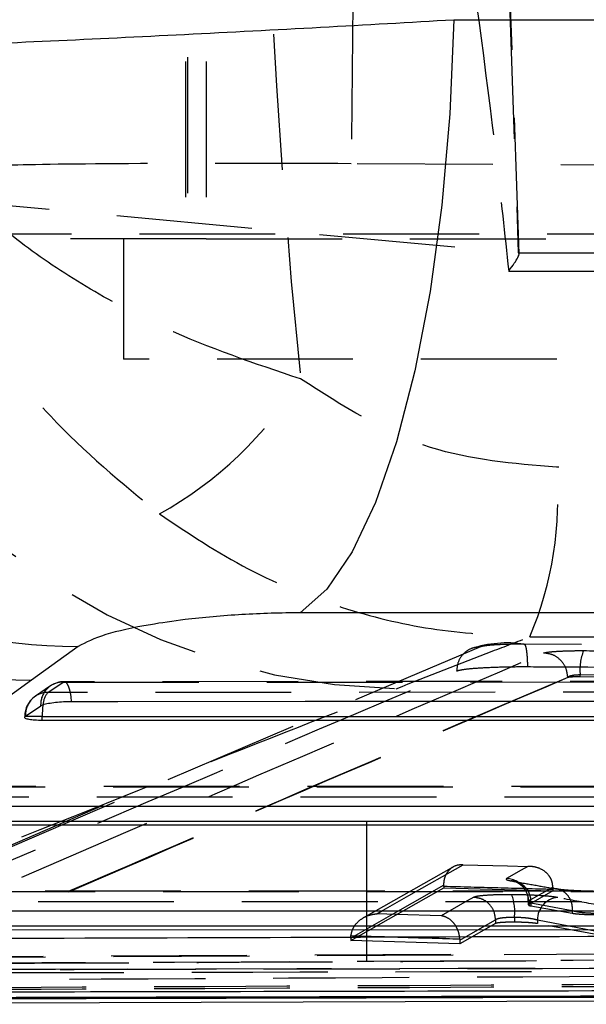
# Model space of a CAD drawing. Extents: x 50 to 498, y 43 to 374.
# Tile 4 of 26: x 105 to 112, y 70 to 83. Entities that reach past the tile are written whole.
import ezdxf

# ---------------------------------------------------------------- set-up
doc = ezdxf.new("R2010")
doc.units = 0
doc.header["$LTSCALE"] = 1.333333
doc.linetypes.add('HIDDEN', pattern=[1.905, 1.27, -0.635])
doc.layers.get('0').update_dxf_attribs({"linetype": 'CONTINUOUS'})
doc.layers.add('FORMATO', color=179, linetype='CONTINUOUS')

# ---------------------------------------------------------------- blocks, each defined once
blk = doc.blocks.new('SW_CENTERMARKSYMBOL_2')
at = {"layer": 'FORMATO', "color": 0}
blk.add_line((0, 5), (0, 6.75), dxfattribs=at)

msp = doc.modelspace()

# ---------------------------------------------------------------- linework, layer by layer
at = {"color": 7, "linetype": 'HIDDEN'}
for p, q in [((106.9864, 97.4458), (106.9864, 79.9458)), ((109.0998, 87.9587), (109.0285, 80.8803)), ((110.8277, 87.9587), (111.1107, 79.7711)), ((111.1216, 79.7588), (110.8382, 87.9587)), ((106.9614, 84.6958), (106.9614, 79.9458)), ((107.2214, 84.6958), (107.2214, 79.9458)), ((113.3346, 80.857), (109.0285, 80.8803)), ((101.0475, 80.7023), (111.1107, 79.7711)), ((101.3095, 80.0083), (117.0197, 80.0083)), ((107.2214, 79.9458), (101.2214, 79.9458)), ((106.1926, 79.9458), (106.1926, 78.4458)), ((107.2214, 79.9458), (115.1297, 79.9458)), ((111.1107, 79.7711), (127.1442, 79.7711)), ((110.992, 79.5433), (127.461, 79.5433)), ((114.1301, 78.4458), (106.1926, 78.4458)), ((126.8581, 77.063), (111.5883, 77.1002)), ((111.2555, 74.9876), (126.5286, 74.9547)), ((110.6406, 74.8617), (106.0728, 72.9205)), ((124.5992, 74.8057), (111.1812, 74.8943)), ((111.728, 74.4811), (111.7281, 74.481)), ((111.7281, 74.4789), (111.7281, 74.481)), ((123.503, 74.4252), (111.8822, 74.5108)), ((111.8822, 74.4881), (111.8822, 74.5108)), ((123.503, 74.3998), (111.8822, 74.4881)), ((105.2808, 74.3746), (105.0922, 74.2462)), ((105.248, 74.2942), (105.4366, 74.4227)), ((121.0696, 74.4299), (105.4521, 74.4275)), ((104.9591, 73.9946), (104.9652, 73.9946)), ((120.3382, 73.1235), (103.5361, 73.1225)), ((105.9329, 72.883), (101.3821, 70.9274)), ((106.0728, 72.9205), (101.5079, 70.9553)), ((110.3018, 72.1222), (109.1823, 71.4858)), ((110.1828, 71.8757), (110.1828, 71.891)), ((119.6067, 71.8172), (101.6201, 71.8173)), ((109.0238, 71.2021), (110.1828, 71.8595)), ((110.1828, 71.8757), (110.1828, 71.8595)), ((110.1828, 71.8595), (111.542, 71.8228)), ((111.2382, 71.6962), (111.5417, 71.8692)), ((111.542, 71.8228), (111.2382, 71.6495)), ((111.5417, 71.8692), (111.542, 71.8388)), ((111.542, 71.8388), (111.542, 71.8228)), ((111.2342, 71.7403), (111.2382, 71.6962)), ((111.2353, 71.6894), (111.2353, 71.6461)), ((111.2382, 71.6962), (111.2382, 71.6495)), ((111.7846, 71.5745), (111.2672, 71.6664)), ((111.2672, 71.6664), (111.2672, 71.6347)), ((111.2672, 71.6347), (111.7846, 71.5427)), ((111.7846, 71.5744), (111.7846, 71.5745)), ((111.7846, 71.5744), (111.7846, 71.5427)), ((110.828, 71.4152), (110.3828, 71.1608)), ((110.828, 71.4623), (110.828, 71.4152)), ((110.828, 71.4623), (110.828, 71.4623)), ((111.0644, 71.4945), (111.0644, 71.4312)), ((111.3486, 71.4593), (113.1547, 71.1201)), ((111.3486, 71.4593), (111.3486, 71.4137)), ((113.1547, 71.0749), (111.3486, 71.4137)), ((109.0238, 71.2327), (109.0255, 71.2639)), ((109.0238, 71.2327), (109.0238, 71.2021)), ((110.3828, 71.1608), (109.0238, 71.2021)), ((110.3825, 71.2228), (110.3828, 71.2082)), ((110.3828, 71.2082), (110.3828, 71.1608)), ((110.2687, 71.0281), (102.5818, 70.9884)), ((117.7102, 71.0639), (110.2993, 71.0223)), ((110.2993, 71.0223), (102.5945, 70.9823))]:
    msp.add_line(p, q, dxfattribs=at)
at = {"color": 7, "linetype": 'CONTINUOUS'}
for p, q in [((120.951, 75.2829), (108.3923, 75.2852)), ((105.6269, 74.8667), (105.0442, 74.4471)), ((105.0442, 74.4471), (100.6839, 71.2984)), ((104.9699, 73.9984), (105.1585, 74.1268)), ((104.9652, 73.9946), (104.9699, 73.9984)), ((105.1767, 73.9443), (105.1767, 73.9946)), ((120.9107, 73.9465), (105.1767, 73.9443)), ((120.1793, 72.6401), (103.2606, 72.6393)), ((119.4478, 71.3338), (101.3446, 71.3341)), ((99.7094, 70.4083), (119.4134, 70.4761))]:
    msp.add_line(p, q, dxfattribs=at)
at = {"color": 8, "linetype": 'CONTINUOUS'}
msp.add_line((105.1767, 73.9946), (104.9652, 73.9946), dxfattribs=at)
at = {"color": 7, "linetype": 'CONTINUOUS', "flags": 128}
for points in [[(110.3082, 82.6747), (110.2579, 81.5001), (110.1587, 80.3635), (110.0129, 79.2891), (109.8235, 78.3), (109.5946, 77.4172), (109.3311, 76.6597), (109.0387, 76.0436), (108.7235, 75.5821), (108.3923, 75.2852)], [(110.3082, 82.6747), (116.6378, 82.6731), (122.8661, 82.6715)], [(105.5374, 74.1823), (106.1211, 74.1824), (108.4557, 74.1828), (117.7944, 74.1843), (121.1549, 74.1848)], [(105.1767, 73.9946), (113.0772, 73.9958), (120.9107, 73.9969)], [(103.6214, 72.8773), (104.2051, 72.8773), (106.5397, 72.8775), (115.8784, 72.8781), (120.4234, 72.8784)], [(103.2606, 72.6896), (111.7534, 72.6901), (120.1793, 72.6905)], [(101.7054, 71.5721), (102.289, 71.5721), (104.6237, 71.5721), (113.9624, 71.5721), (119.692, 71.572)], [(101.3446, 71.3844), (110.4297, 71.3843), (119.4478, 71.3842)]]:
    msp.add_lwpolyline(points, dxfattribs=at)
at = {"color": 7, "linetype": 'HIDDEN', "flags": 128}
for points in [[(105.4366, 74.4227), (105.4534, 74.4275), (105.4702, 74.4209), (105.4862, 74.4031), (105.501, 74.3748), (105.514, 74.3369), (105.5246, 74.2911), (105.5325, 74.2388), (105.5374, 74.1823)], [(105.4366, 74.4227), (106.0203, 74.4228), (108.3549, 74.4231), (117.6936, 74.4246), (121.054, 74.4251)], [(120.9821, 74.2965), (120.3984, 74.2964), (118.0637, 74.2961), (108.7251, 74.2947), (105.248, 74.2942)], [(103.5206, 73.1177), (104.1043, 73.1177), (106.4389, 73.1178), (115.7776, 73.1184), (120.3226, 73.1187)], [(120.2506, 72.9901), (119.667, 72.99), (117.3323, 72.9899), (107.9937, 72.9894), (103.332, 72.9892)], [(109.3461, 71.5345), (109.4262, 71.5801), (109.7465, 71.7623), (110.4238, 72.1472)], [(110.4238, 72.1472), (110.9778, 72.1322), (111.2288, 72.1254)], [(111.2288, 72.1254), (111.1487, 72.0797), (110.9655, 71.9751)], [(110.1828, 71.891), (109.6067, 71.564), (109.0238, 71.2327)], [(101.6046, 71.8125), (102.1882, 71.8124), (104.5229, 71.8124), (113.8616, 71.8124), (119.5912, 71.8124)], [(119.5192, 71.6838), (118.9355, 71.6838), (116.6009, 71.6838), (107.2622, 71.6839), (101.416, 71.684)], [(110.5556, 71.7412), (110.4755, 71.6955), (110.151, 71.5101)], [(110.151, 71.5101), (109.5971, 71.5269), (109.3461, 71.5345)], [(110.3828, 71.2082), (110.6086, 71.3371), (110.828, 71.4623)]]:
    msp.add_lwpolyline(points, dxfattribs=at)
at = {"color": 7, "linetype": 'CONTINUOUS'}
for centre, radius, start, end in [((105.7015, 83.2196), 8.3532, 186.99407, 269.48849), ((105.1156, 82.7989), 8.3521, 187.36096, 269.5098)]:
    msp.add_arc(centre, radius, start, end, dxfattribs=at)
at = {"color": 7, "linetype": 'HIDDEN'}
for centre, radius, start, end in [((109.7592, 82.5023), 8.1637, 185.437, 268.80231), ((104.3233, 80.7016), 4.7814, 298.94813, 328.44819), ((107.1346, 76.7194), 4.47, 337.20608, 4.88737), ((110.974, 73.455), 1.4552, 81.71586, 107.97452), ((112.5589, 74.5733), 0.6796, 159.22392, 185.2761), ((105.4384, 74.1424), 0.2803, 90.36312, 183.19091), ((105.4522, 74.1231), 0.3045, 90.00896, 124.25583), ((105.2636, 73.9946), 0.3045, 124.25653, 180), ((105.2498, 74.014), 0.2803, 90.36255, 183.19014), ((105.4537, 74.1245), 0.2667, 140.47714, 175.97715), ((110.9567, 71.6944), 0.2809, 30.56788, 88.21073), ((111.0162, 71.6931), 0.2524, 353.92164, 88.2392), ((110.4264, 71.5583), 0.6412, 354.28997, 19.6047), ((111.6273, 71.4606), 0.2787, 95.01158, 180.26613)]:
    msp.add_arc(centre, radius, start, end, dxfattribs=at)
at = {"color": 8, "linetype": 'CONTINUOUS'}
msp.add_arc((106.1333, 73.9983), 0.9566, 171.28672, 180.22099, dxfattribs=at)
at = {"color": 7, "linetype": 'HIDDEN'}
for centre, major_axis, ratio, start_param, end_param in [((160.3542, 87.9389), (0, 71.253), 0.7360903, 1.4331493, 1.7079117), ((108.0471, 80.8426), (3.4007, -0.006), 0.012091, 1.2780605, 2.8731598), ((109.9619, 78.5712), (1.1562, 1.1969), 0.0747261, 5.728672, 6.3430311)]:
    msp.add_ellipse(centre, major_axis=major_axis, ratio=ratio, start_param=start_param, end_param=end_param, dxfattribs=at)
for points, knots in [([(109.8106, 87.9389), (109.8133, 87.9213), (109.9944, 86.7423), (110.3823, 84.4045), (110.7663, 81.6222), (110.9422, 80.0017), (110.992, 79.5433)], [0, 0, 0, 0, 0.0062776, 0.4206437, 0.8360988, 1, 1, 1, 1]), ([(108.3979, 78.1996), (107.8256, 78.3913), (107.1403, 78.6207), (106.1881, 79.0807), (105.4935, 79.4719), (104.8378, 79.9407), (104.1502, 80.535), (103.4805, 81.2957), (103.1341, 81.994), (103.0232, 82.3566), (103.0221, 82.3603)], [0, 0, 0, 0, 0.2245521, 0.2688967, 0.4007063, 0.5325839, 0.5969691, 0.7913175, 0.9979016, 1, 1, 1, 1]), ([(103.0221, 82.3603), (103.023, 82.3545), (103.024, 82.3477), (103.0261, 82.3339), (103.0311, 82.3022), (103.0465, 82.2072), (103.0943, 81.9397), (103.2949, 81.052), (103.7503, 79.8841), (104.523, 78.6397), (105.3939, 77.5429), (106.1678, 76.9049), (106.6376, 76.5176)], [0, 0, 0, 0, 0.0026013, 0.0030408, 0.0062028, 0.0167907, 0.0456446, 0.1263657, 0.4174483, 0.5818474, 0.7461551, 1, 1, 1, 1]), ([(111.5883, 77.1002), (111.0507, 77.1444), (109.8925, 77.2394), (108.9193, 77.8646), (108.3979, 78.1996)], [0, 0, 0, 0, 0.46418, 1, 1, 1, 1]), ([(106.6376, 76.5176), (106.9992, 76.276), (107.7326, 75.7861), (108.9123, 75.3246), (110.0972, 75.0406), (110.8667, 75.0054), (111.2555, 74.9876)], [0, 0, 0, 0, 0.2633781, 0.5341865, 0.764608, 1, 1, 1, 1]), ([(109.5886, 74.3404), (109.9876, 74.4961), (110.5417, 74.7123), (111.0993, 74.9274), (111.2555, 74.9876)], [0, 0, 0, 0, 0.7199914, 1, 1, 1, 1]), ([(110.6405, 74.8617), (110.6011, 74.8574), (110.5222, 74.8489), (110.4232, 74.7789), (110.3554, 74.6792), (110.3468, 74.6005), (110.3426, 74.5618)], [0, 0, 0, 0, 0.2518979, 0.5037964, 0.755697, 1, 1, 1, 1]), ([(111.1812, 74.8943), (111.1452, 74.8943), (111.0551, 74.8943), (110.9124, 74.8906), (110.7762, 74.8829), (110.6795, 74.8728), (110.6528, 74.8652), (110.6406, 74.8617)], [0, 0, 0, 0, 0.1470993, 0.3681139, 0.5894786, 0.8111028, 1, 1, 1, 1]), ([(111.1807, 74.8943), (111.1836, 74.8946), (111.1895, 74.8954), (111.1981, 74.8801), (111.2059, 74.8536), (111.2128, 74.8157), (111.2184, 74.7683), (111.2224, 74.7134), (111.2245, 74.6611), (111.2249, 74.6277), (111.225, 74.6149)], [0, 0, 0, 0, 0.1313412, 0.2626817, 0.3940234, 0.5253736, 0.6567126, 0.7880537, 0.9193963, 1, 1, 1, 1]), ([(102.5945, 70.9823), (104.0824, 71.6276), (107.0254, 72.9041), (109.971, 74.1624), (111.4274, 74.7846)], [0, 0, 0, 0, 0.5055711, 1, 1, 1, 1]), ([(111.4274, 74.7846), (111.4335, 74.7866), (111.4512, 74.7923), (111.5169, 74.8011), (111.6314, 74.8091), (111.7733, 74.8142), (111.8733, 74.8143), (111.9235, 74.8144)], [0, 0, 0, 0, 0.1156541, 0.3365935, 0.5572955, 0.7779055, 1, 1, 1, 1]), ([(111.728, 74.4811), (111.723, 74.5206), (111.713, 74.5996), (111.6432, 74.6996), (111.5444, 74.7699), (111.4664, 74.7797), (111.4274, 74.7846)], [0, 0, 0, 0, 0.2499996, 0.5000006, 0.7500002, 1, 1, 1, 1]), ([(111.9235, 74.8144), (112.1245, 74.8131), (113.1294, 74.8064), (117.0047, 74.7801), (120.6789, 74.7511), (123.5493, 74.7285)], [0, 0, 0, 0, 0.0518639, 0.2593194, 1, 1, 1, 1]), ([(110.3426, 74.5618), (110.3674, 74.5684), (110.417, 74.5817), (110.5943, 74.5985), (110.8237, 74.6102), (111.046, 74.6151), (111.1792, 74.615), (111.2245, 74.6149)], [0, 0, 0, 0, 0.2220818, 0.4438868, 0.6651385, 0.8861667, 1, 1, 1, 1]), ([(111.225, 74.6149), (111.426, 74.6138), (112.4309, 74.6082), (116.9041, 74.5827), (121.1764, 74.5538), (124.6448, 74.5303)], [0, 0, 0, 0, 0.0449321, 0.2246607, 1, 1, 1, 1]), ([(101.2024, 70.6635), (101.2391, 70.6793), (101.4223, 70.7584), (102.1921, 71.0904), (105.2001, 72.386), (108.065, 73.5981), (110.3426, 74.5617)], [0, 0, 0, 0, 0.0120414, 0.0602071, 0.2528704, 1, 1, 1, 1]), ([(111.7281, 74.481), (110.2696, 73.8584), (107.3498, 72.6121), (104.4408, 71.3533), (102.9777, 70.7178), (102.9775, 70.7178)], [0, 0, 0, 0, 0.4994939, 0.9999491, 1, 1, 1, 1]), ([(111.7281, 74.4789), (110.26, 73.8508), (107.3413, 72.6022), (104.4264, 71.3372), (102.9777, 70.7085)], [0, 0, 0, 0, 0.5030114, 1, 1, 1, 1]), ([(111.8822, 74.5108), (111.8822, 74.5108), (111.8668, 74.5111), (111.8352, 74.5105), (111.7912, 74.5056), (111.7555, 74.4975), (111.7358, 74.4888), (111.7295, 74.4831), (111.728, 74.4811), (111.728, 74.4811)], [0, 0, 0, 0, 0.00028468, 0.21974435, 0.440009, 0.66142043, 0.88415766, 0.99762971, 1, 1, 1, 1]), ([(111.8822, 74.4881), (111.8666, 74.4881), (111.8354, 74.488), (111.7912, 74.4865), (111.7556, 74.4839), (111.7354, 74.4812), (111.7299, 74.4795), (111.7281, 74.4789)], [0, 0, 0, 0, 0.2227487, 0.4455094, 0.6680179, 0.8899113, 1, 1, 1, 1]), ([(100.2093, 70.5955), (102.402, 71.4816), (105.5125, 72.7386), (108.6599, 73.9755), (109.5886, 74.3404)], [0, 0, 0, 0, 0.7049425, 1, 1, 1, 1]), ([(110.1828, 71.891), (110.1842, 71.9154), (110.1871, 71.9643), (110.2132, 72.0345), (110.2609, 72.1006), (110.3341, 72.145), (110.3928, 72.151), (110.4231, 72.1473), (110.4238, 72.1472)], [0, 0, 0, 0, 0.1358707, 0.2711848, 0.4583474, 0.7183446, 0.993814, 1, 1, 1, 1]), ([(111.5417, 71.8692), (111.539, 71.8942), (111.5336, 71.9441), (111.4948, 72.0155), (111.4255, 72.0824), (111.3313, 72.1209), (111.2605, 72.1268), (111.2297, 72.1254), (111.2288, 72.1254)], [0, 0, 0, 0, 0.1444305, 0.2881017, 0.494569, 0.7804552, 0.9936251, 1, 1, 1, 1]), ([(110.9655, 71.9751), (110.9617, 71.9706), (110.9536, 71.9607), (110.9994, 71.9507), (111.024, 71.9454)], [0, 0, 0, 0, 0.4628057, 1, 1, 1, 1]), ([(111.024, 71.9454), (111.1109, 71.93), (111.2836, 71.8994), (111.4563, 71.8687), (111.5421, 71.8534)], [0, 0, 0, 0, 0.5031242, 1, 1, 1, 1]), ([(111.0706, 71.9419), (111.066, 71.9427), (111.0554, 71.9445), (111.0557, 71.9449), (111.0678, 71.9412), (111.0972, 71.9287), (111.1471, 71.8961), (111.2001, 71.8331), (111.2339, 71.7577), (111.2315, 71.7072), (111.2307, 71.6893)], [0, 0, 0, 0, 0.0840451, 0.1940714, 0.2797507, 0.3655436, 0.5020864, 0.6855275, 0.8888697, 1, 1, 1, 1]), ([(111.542, 71.8388), (111.3128, 71.8451), (110.8597, 71.8574), (110.4067, 71.8696), (110.1828, 71.8757)], [0, 0, 0, 0, 0.5058984, 1, 1, 1, 1]), ([(111.0304, 71.7735), (110.9692, 71.7732), (110.8469, 71.7728), (110.6959, 71.7653), (110.5928, 71.7544), (110.5672, 71.7453), (110.5556, 71.7412)], [0, 0, 0, 0, 0.26120553, 0.52239513, 0.78371564, 1, 1, 1, 1]), ([(111.6029, 71.7382), (111.5813, 71.7417), (111.5278, 71.7503), (111.3965, 71.7618), (111.2193, 71.7709), (111.0934, 71.7726), (111.0304, 71.7735)], [0, 0, 0, 0, 0.18396823, 0.455942, 0.72748388, 1, 1, 1, 1]), ([(111.5421, 71.8534), (111.5533, 71.8532), (111.5736, 71.8529), (111.6206, 71.8437), (111.6805, 71.8157), (111.7407, 71.7522), (111.78, 71.6687), (111.7831, 71.6059), (111.7846, 71.5745)], [0, 0, 0, 0, 0.0856963, 0.1550764, 0.366313, 0.5775454, 0.7887753, 1, 1, 1, 1]), ([(111.5421, 71.8534), (111.5713, 71.8491), (111.6347, 71.8397), (111.785, 71.8283), (111.9607, 71.8209), (112.0881, 71.8191), (112.1494, 71.8192), (112.1561, 71.8192)], [0, 0, 0, 0, 0.22185905, 0.48120604, 0.74017869, 0.9716297, 1, 1, 1, 1]), ([(110.828, 71.4623), (110.8236, 71.4982), (110.8147, 71.57), (110.7518, 71.6611), (110.6623, 71.726), (110.5912, 71.7362), (110.5556, 71.7412)], [0, 0, 0, 0, 0.2499995, 0.4999978, 0.749999, 1, 1, 1, 1]), ([(111.2672, 71.6664), (111.255, 71.6718), (111.2323, 71.6818), (111.2363, 71.6916), (111.2382, 71.6962)], [0, 0, 0, 0, 0.5371422, 1, 1, 1, 1]), ([(111.2392, 71.6461), (111.2385, 71.6446), (111.2369, 71.6408), (111.2558, 71.637), (111.2672, 71.6347)], [0, 0, 0, 0, 0.4000851, 1, 1, 1, 1]), ([(113.3439, 71.4115), (113.2596, 71.4275), (112.8385, 71.5073), (112.2582, 71.6164), (111.7621, 71.7086), (111.6029, 71.7382)], [0, 0, 0, 0, 0.1451638, 0.7258172, 1, 1, 1, 1]), ([(109.0255, 71.2639), (109.0308, 71.2898), (109.0415, 71.3414), (109.0892, 71.4164), (109.1692, 71.4879), (109.2614, 71.5249), (109.3247, 71.5335), (109.3452, 71.5345), (109.3461, 71.5345)], [0, 0, 0, 0, 0.1541916, 0.3074238, 0.535881, 0.8493764, 0.9934298, 1, 1, 1, 1]), ([(112.0907, 71.5402), (112.0907, 71.5402), (112.0604, 71.5402), (111.9962, 71.5416), (111.9053, 71.5493), (111.8309, 71.5609), (111.7985, 71.5697), (111.7846, 71.5744), (111.7846, 71.5744)], [0, 0, 0, 0, 0.00016732, 0.25881312, 0.51811668, 0.77843866, 0.99985203, 1, 1, 1, 1]), ([(111.7846, 71.5427), (111.8022, 71.5402), (111.8373, 71.5352), (111.9192, 71.5295), (112.0072, 71.5261), (112.0645, 71.5259), (112.0907, 71.5257)], [0, 0, 0, 0, 0.2605839, 0.5212104, 0.7817011, 1, 1, 1, 1]), ([(110.3825, 71.2228), (110.3793, 71.2489), (110.3729, 71.301), (110.3396, 71.3784), (110.282, 71.4541), (110.214, 71.4961), (110.167, 71.5079), (110.1517, 71.51), (110.151, 71.5101)], [0, 0, 0, 0, 0.1538159, 0.3066686, 0.5351395, 0.8494223, 0.9934458, 1, 1, 1, 1]), ([(110.828, 71.4623), (110.828, 71.4623), (110.8316, 71.4662), (110.8477, 71.4755), (110.8973, 71.4863), (110.9728, 71.4937), (111.0343, 71.4945), (111.0644, 71.4945), (111.0644, 71.4945)], [0, 0, 0, 0, 0.0001704, 0.2168045, 0.4783682, 0.7392689, 0.9998281, 1, 1, 1, 1]), ([(111.0644, 71.4312), (111.0339, 71.4311), (110.9729, 71.4309), (110.8977, 71.4272), (110.8465, 71.4218), (110.8338, 71.4173), (110.828, 71.4152)], [0, 0, 0, 0, 0.2616522, 0.5233044, 0.7848469, 1, 1, 1, 1]), ([(111.0644, 71.4945), (111.0644, 71.4945), (111.0954, 71.4935), (111.1584, 71.492), (111.2462, 71.483), (111.3114, 71.4707), (111.3379, 71.4637), (111.3486, 71.4593), (111.3486, 71.4593)], [0, 0, 0, 0, 0.000174, 0.2709917, 0.5425629, 0.8152601, 0.9998441, 1, 1, 1, 1]), ([(111.3486, 71.4137), (111.3318, 71.4163), (111.2982, 71.4214), (111.2182, 71.4271), (111.1369, 71.4304), (111.0851, 71.431), (111.0644, 71.4312)], [0, 0, 0, 0, 0.2727769, 0.5455896, 0.8182994, 1, 1, 1, 1]), ([(109.0255, 71.2639), (109.2489, 71.2571), (109.7012, 71.2435), (110.1535, 71.2297), (110.3825, 71.2228)], [0, 0, 0, 0, 0.4938476, 1, 1, 1, 1]), ([(118.4156, 70.9905), (114.0012, 70.9673), (108.4928, 70.9383), (102.9845, 70.9127), (101.8905, 70.9077)], [0, 0, 0, 0, 0.8013985, 1, 1, 1, 1]), ([(102.023, 70.9064), (104.7433, 70.9194), (110.184, 70.9453), (115.6247, 70.9747), (118.3451, 70.9894)], [0, 0, 0, 0, 0.5000002, 1, 1, 1, 1]), ([(118.8955, 70.834), (118.7009, 70.8334), (117.728, 70.8308), (113.6418, 70.8201), (108.5841, 70.8077), (103.3519, 70.7958), (101.233, 70.7911), (100.2803, 70.7891)], [0, 0, 0, 0, 0.0313582, 0.1567905, 0.6585206, 0.8464608, 1, 1, 1, 1]), ([(100.3201, 70.8324), (100.5147, 70.8328), (101.4876, 70.8347), (105.5738, 70.8427), (110.6333, 70.8534), (115.8661, 70.8653), (117.9856, 70.8703), (118.9371, 70.8726)], [0, 0, 0, 0, 0.0313553, 0.1567762, 0.6584604, 0.8466715, 1, 1, 1, 1]), ([(118.9425, 70.8733), (118.0883, 70.8712), (111.8828, 70.8561), (105.6774, 70.844), (100.3261, 70.8337)], [0, 0, 0, 0, 0.137649, 1, 1, 1, 1]), ([(102.9777, 70.7085), (102.9834, 70.7085), (103.7674, 70.7126), (107.6644, 70.7326), (112.4765, 70.7592), (116.5104, 70.783), (117.4313, 70.7884)], [0, 0, 0, 0, 0.0011842, 0.1627191, 0.8088574, 1, 1, 1, 1]), ([(118.4256, 70.6862), (115.7053, 70.6715), (110.2647, 70.642), (104.8241, 70.616), (102.1038, 70.603)], [0, 0, 0, 0, 0.4999999, 1, 1, 1, 1]), ([(118.4256, 70.6604), (115.7053, 70.646), (110.2647, 70.6171), (104.8241, 70.5916), (102.1038, 70.5789)], [0, 0, 0, 0, 0.4999999, 1, 1, 1, 1])]:
    msp.add_open_spline(points, degree=3, knots=knots, dxfattribs=at)
at = {"color": 7, "linetype": 'CONTINUOUS'}
for points, knots in [([(97.4105, 82.2024), (97.4208, 82.2018), (97.5959, 82.1911), (98.0552, 82.1795), (98.9986, 82.1852), (100.2013, 82.2124), (101.7361, 82.2615), (103.4573, 82.3291), (105.271, 82.4095), (106.9534, 82.4908), (108.6567, 82.5793), (109.7577, 82.6429), (110.3082, 82.6747)], [0, 0, 0, 0, 0.0069128, 0.1179642, 0.2290151, 0.338921, 0.4488266, 0.5875949, 0.6903341, 0.7930729, 0.8965362, 1, 1, 1, 1]), ([(108.3923, 75.2852), (108.391, 75.2852), (108.1574, 75.2852), (107.6653, 75.2703), (107.0195, 75.2127), (106.4313, 75.1272), (105.9115, 75.0138), (105.7234, 74.9166), (105.6269, 74.8667)], [0, 0, 0, 0, 0.0012015, 0.2046358, 0.4080465, 0.5466765, 0.767426, 1, 1, 1, 1]), ([(105.1585, 74.1268), (105.1678, 74.1317), (105.1885, 74.1427), (105.2529, 74.1586), (105.3421, 74.172), (105.442, 74.1807), (105.5065, 74.1818), (105.5374, 74.1823)], [0, 0, 0, 0, 0.1692394, 0.3813227, 0.5933936, 0.8054745, 1, 1, 1, 1]), ([(105.1767, 73.9443), (105.1452, 73.9449), (105.0822, 73.9461), (105.0103, 73.9554), (104.9658, 73.9691), (104.9553, 73.9831), (104.9628, 73.9919), (104.9652, 73.9946)], [0, 0, 0, 0, 0.22320071, 0.44631791, 0.67104156, 0.89922744, 1, 1, 1, 1]), ([(100.5779, 71.2188), (103.3146, 71.2274), (109.8309, 71.2479), (116.3514, 71.2713), (120.1335, 71.2848)], [0, 0, 0, 0, 0.4199753, 1, 1, 1, 1]), ([(119.0298, 70.5894), (118.8358, 70.589), (117.8636, 70.5868), (113.7781, 70.5777), (107.7666, 70.5652), (102.5333, 70.5555), (100.4132, 70.5515)], [0, 0, 0, 0, 0.0312554, 0.1566756, 0.6583562, 1, 1, 1, 1]), ([(100.1989, 70.485), (103.3013, 70.4919), (106.4275, 70.4988), (112.6326, 70.5137), (115.735, 70.5218), (118.8137, 70.5298)], [0, 0, 0, 0, 0.5000001, 0.5038302, 1, 1, 1, 1]), ([(100.1989, 70.4694), (103.3013, 70.4765), (109.5063, 70.4909), (115.7112, 70.5077), (118.8137, 70.5161)], [0, 0, 0, 0, 0.5000001, 1, 1, 1, 1])]:
    msp.add_open_spline(points, degree=3, knots=knots, dxfattribs=at)

# ---------------------------------------------------------------- block references
at = {"layer": 'FORMATO'}
msp.add_blockref('SW_CENTERMARKSYMBOL_2', (109.2214, 65.9458), dxfattribs=at)

doc.saveas('drawing.dxf')
